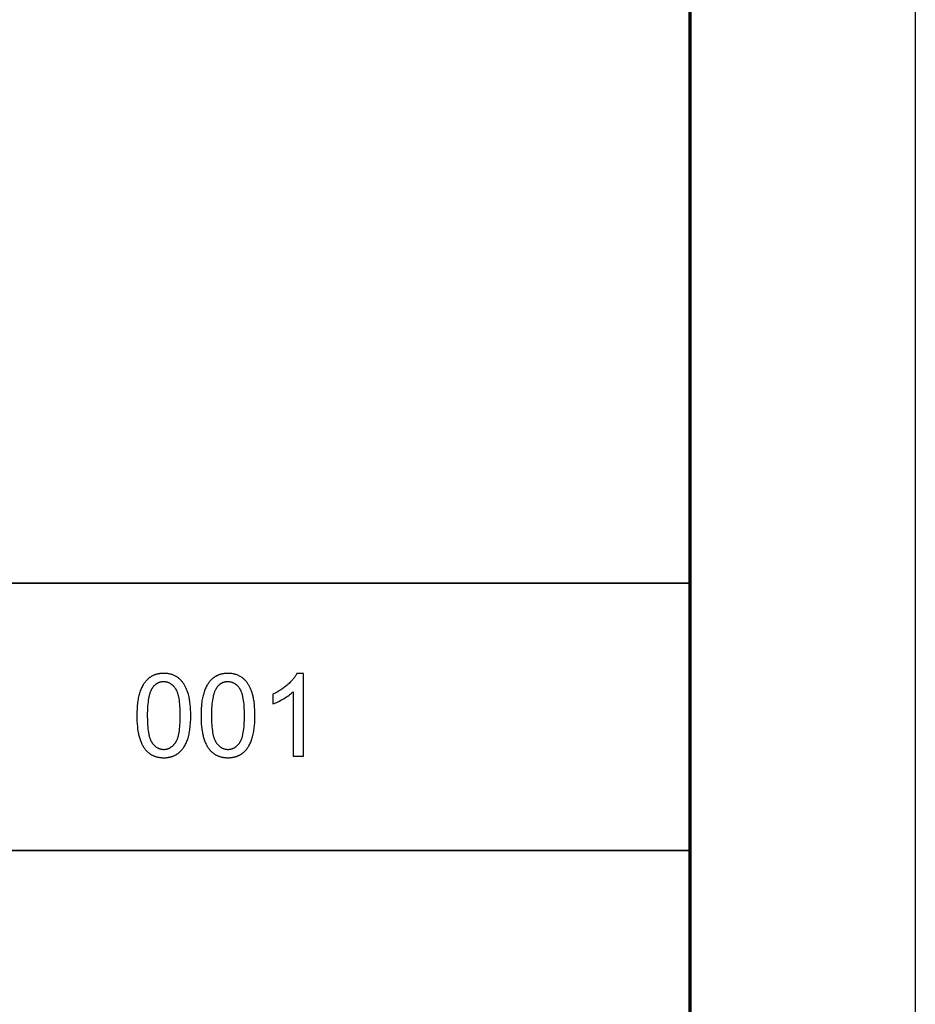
# Model space of a CAD drawing. Header units: millimetres. Extents: x -5878 to -4878, y 4408 to 5408.
# Tile 59 of 119: x -4938 to -4878, y 4474 to 4539. Entities that reach past the tile are written whole.
import ezdxf

# ---------------------------------------------------------------- set-up
doc = ezdxf.new("R2010")
doc.units = ezdxf.units.MM
doc.layers.add('SHOW Mini_Safetyfree Holder', color=7, linetype='Continuous', true_color=0x000000)

msp = doc.modelspace()

# ---------------------------------------------------------------- linework, layer by layer
at = {"layer": 'SHOW Mini_Safetyfree Holder'}
for points in [[(-4878.496, 5408.098), (-4878.496, 4408.098)], [(-4919.65, 4495.661), (-4919.673, 4495.616), (-4919.698, 4495.572), (-4919.724, 4495.527), (-4919.753, 4495.481), (-4919.784, 4495.436), (-4919.817, 4495.391), (-4919.851, 4495.345), (-4919.888, 4495.299), (-4919.926, 4495.253), (-4919.967, 4495.207), (-4920.009, 4495.161), (-4920.053, 4495.114), (-4920.099, 4495.067), (-4920.147, 4495.02), (-4920.25, 4494.926), (-4920.303, 4494.879), (-4920.358, 4494.833), (-4920.413, 4494.788), (-4920.47, 4494.744), (-4920.528, 4494.7), (-4920.587, 4494.658), (-4920.647, 4494.616), (-4920.709, 4494.576), (-4920.771, 4494.536), (-4920.835, 4494.497), (-4920.899, 4494.459), (-4920.965, 4494.421), (-4921.1, 4494.35), (-4921.239, 4494.281)], [(-4919.215, 4495.661), (-4919.65, 4495.661)], [(-4919.215, 4490.142), (-4919.215, 4495.661)], [(-4921.239, 4493.629), (-4921.159, 4493.66), (-4921.077, 4493.694), (-4920.992, 4493.732), (-4920.904, 4493.774), (-4920.814, 4493.82), (-4920.722, 4493.869), (-4920.529, 4493.978), (-4920.432, 4494.036), (-4920.341, 4494.094), (-4920.254, 4494.152), (-4920.171, 4494.21), (-4920.094, 4494.268), (-4920.021, 4494.326), (-4919.953, 4494.384), (-4919.921, 4494.413), (-4919.89, 4494.443)], [(-4921.239, 4494.281), (-4921.239, 4493.629)], [(-4919.89, 4494.443), (-4919.89, 4490.142)], [(-4919.89, 4490.142), (-4919.215, 4490.142)]]:
    msp.add_lwpolyline(points, dxfattribs=at)
at = {"layer": 'SHOW Mini_Safetyfree Holder', "color": 250, "lineweight": 70, "true_color": 0x1a171b}
msp.add_lwpolyline([(-4893.496, 5393.098), (-4893.496, 4423.098)], dxfattribs=at)
at = {"layer": 'SHOW Mini_Safetyfree Holder', "color": 18, "lineweight": 35, "true_color": 0x000000}
msp.add_lwpolyline([(-4893.475, 4501.663), (-5072.017, 4501.663), (-5072.017, 4423.001), (-4893.475, 4423.001)], close=True, dxfattribs=at)
at = {"layer": 'SHOW Mini_Safetyfree Holder'}
for points in [[(-4930.297, 4492.853), (-4930.295, 4492.663), (-4930.289, 4492.479), (-4930.278, 4492.303), (-4930.263, 4492.133), (-4930.244, 4491.969), (-4930.221, 4491.813), (-4930.208, 4491.737), (-4930.193, 4491.663), (-4930.178, 4491.591), (-4930.161, 4491.52), (-4930.144, 4491.451), (-4930.125, 4491.384), (-4930.106, 4491.318), (-4930.085, 4491.254), (-4930.063, 4491.192), (-4930.04, 4491.131), (-4930.016, 4491.073), (-4929.991, 4491.015), (-4929.965, 4490.96), (-4929.938, 4490.906), (-4929.91, 4490.854), (-4929.881, 4490.803), (-4929.851, 4490.755), (-4929.819, 4490.708), (-4929.787, 4490.662), (-4929.754, 4490.618), (-4929.725, 4490.583), (-4929.696, 4490.549), (-4929.666, 4490.517), (-4929.635, 4490.485), (-4929.604, 4490.454), (-4929.572, 4490.425), (-4929.539, 4490.396), (-4929.505, 4490.369), (-4929.471, 4490.343), (-4929.437, 4490.318), (-4929.401, 4490.294), (-4929.365, 4490.271), (-4929.329, 4490.249), (-4929.291, 4490.229), (-4929.253, 4490.209), (-4929.215, 4490.191), (-4929.175, 4490.174), (-4929.135, 4490.158), (-4929.095, 4490.143), (-4929.053, 4490.129), (-4929.011, 4490.116), (-4928.969, 4490.104), (-4928.925, 4490.094), (-4928.881, 4490.084), (-4928.837, 4490.076), (-4928.791, 4490.069), (-4928.745, 4490.062), (-4928.699, 4490.057), (-4928.651, 4490.054), (-4928.603, 4490.051), (-4928.554, 4490.049), (-4928.505, 4490.049), (-4928.431, 4490.05), (-4928.394, 4490.051), (-4928.357, 4490.054), (-4928.322, 4490.056), (-4928.286, 4490.06), (-4928.251, 4490.064), (-4928.216, 4490.069), (-4928.182, 4490.074), (-4928.148, 4490.08), (-4928.115, 4490.087), (-4928.082, 4490.094), (-4928.049, 4490.102), (-4928.017, 4490.111), (-4927.985, 4490.12), (-4927.954, 4490.13), (-4927.923, 4490.14), (-4927.892, 4490.151), (-4927.862, 4490.163), (-4927.832, 4490.175), (-4927.803, 4490.188), (-4927.774, 4490.202), (-4927.745, 4490.216), (-4927.717, 4490.231), (-4927.689, 4490.246), (-4927.662, 4490.263), (-4927.635, 4490.279), (-4927.608, 4490.297), (-4927.582, 4490.315), (-4927.556, 4490.334), (-4927.531, 4490.353), (-4927.506, 4490.373), (-4927.481, 4490.393), (-4927.457, 4490.414), (-4927.434, 4490.436), (-4927.41, 4490.458), (-4927.387, 4490.481), (-4927.365, 4490.504), (-4927.342, 4490.528), (-4927.321, 4490.552), (-4927.299, 4490.577), (-4927.278, 4490.602), (-4927.257, 4490.628), (-4927.237, 4490.654), (-4927.217, 4490.681), (-4927.198, 4490.708), (-4927.178, 4490.736), (-4927.16, 4490.765), (-4927.141, 4490.794), (-4927.123, 4490.823), (-4927.088, 4490.884), (-4927.055, 4490.946), (-4927.023, 4491.011), (-4926.993, 4491.078), (-4926.965, 4491.147), (-4926.937, 4491.218), (-4926.912, 4491.291), (-4926.888, 4491.367), (-4926.865, 4491.446), (-4926.844, 4491.527), (-4926.825, 4491.612), (-4926.807, 4491.699), (-4926.791, 4491.789), (-4926.776, 4491.883), (-4926.763, 4491.979), (-4926.751, 4492.078), (-4926.741, 4492.18), (-4926.725, 4492.393), (-4926.716, 4492.617), (-4926.713, 4492.853), (-4926.715, 4493.052), (-4926.721, 4493.241), (-4926.73, 4493.419), (-4926.744, 4493.586), (-4926.761, 4493.743), (-4926.772, 4493.818), (-4926.783, 4493.89), (-4926.795, 4493.959), (-4926.808, 4494.026), (-4926.822, 4494.09), (-4926.837, 4494.152), (-4926.869, 4494.27), (-4926.886, 4494.327), (-4926.904, 4494.384), (-4926.923, 4494.439), (-4926.943, 4494.493), (-4926.963, 4494.546), (-4926.984, 4494.597), (-4927.006, 4494.648), (-4927.028, 4494.697), (-4927.051, 4494.745), (-4927.075, 4494.792), (-4927.1, 4494.838), (-4927.125, 4494.883), (-4927.151, 4494.927), (-4927.178, 4494.969), (-4927.206, 4495.011), (-4927.234, 4495.051), (-4927.264, 4495.09), (-4927.294, 4495.127), (-4927.325, 4495.164), (-4927.357, 4495.199), (-4927.39, 4495.233), (-4927.424, 4495.265), (-4927.459, 4495.297), (-4927.495, 4495.327), (-4927.532, 4495.356), (-4927.57, 4495.384), (-4927.608, 4495.411), (-4927.647, 4495.436), (-4927.688, 4495.46), (-4927.729, 4495.483), (-4927.771, 4495.504), (-4927.814, 4495.525), (-4927.858, 4495.543), (-4927.903, 4495.561), (-4927.948, 4495.577), (-4927.995, 4495.591), (-4928.042, 4495.605), (-4928.09, 4495.616), (-4928.139, 4495.627), (-4928.189, 4495.636), (-4928.239, 4495.644), (-4928.291, 4495.65), (-4928.343, 4495.655), (-4928.396, 4495.658), (-4928.45, 4495.66), (-4928.505, 4495.661), (-4928.579, 4495.66), (-4928.616, 4495.658), (-4928.652, 4495.656), (-4928.688, 4495.653), (-4928.723, 4495.65), (-4928.758, 4495.646), (-4928.792, 4495.641), (-4928.826, 4495.635), (-4928.86, 4495.629), (-4928.893, 4495.623), (-4928.926, 4495.616), (-4928.959, 4495.608), (-4928.991, 4495.599), (-4929.023, 4495.59), (-4929.054, 4495.58), (-4929.085, 4495.57), (-4929.115, 4495.559), (-4929.145, 4495.547), (-4929.175, 4495.535), (-4929.204, 4495.522), (-4929.233, 4495.509), (-4929.262, 4495.494), (-4929.29, 4495.48), (-4929.318, 4495.464), (-4929.345, 4495.448), (-4929.372, 4495.431), (-4929.398, 4495.414), (-4929.425, 4495.396), (-4929.45, 4495.378), (-4929.476, 4495.358), (-4929.501, 4495.339), (-4929.525, 4495.318), (-4929.549, 4495.297), (-4929.573, 4495.276), (-4929.596, 4495.254), (-4929.619, 4495.231), (-4929.642, 4495.208), (-4929.664, 4495.184), (-4929.686, 4495.16), (-4929.708, 4495.136), (-4929.729, 4495.11), (-4929.749, 4495.085), (-4929.77, 4495.059), (-4929.79, 4495.032), (-4929.809, 4495.004), (-4929.829, 4494.977), (-4929.847, 4494.948), (-4929.866, 4494.919), (-4929.884, 4494.89), (-4929.919, 4494.829), (-4929.952, 4494.767), (-4929.984, 4494.702), (-4930.015, 4494.635), (-4930.043, 4494.566), (-4930.071, 4494.495), (-4930.097, 4494.422), (-4930.121, 4494.346), (-4930.144, 4494.267), (-4930.165, 4494.186), (-4930.184, 4494.101), (-4930.202, 4494.013), (-4930.219, 4493.923), (-4930.234, 4493.829), (-4930.247, 4493.733), (-4930.259, 4493.633), (-4930.269, 4493.53), (-4930.285, 4493.316), (-4930.294, 4493.091)], [(-4926.027, 4492.853), (-4926.025, 4492.663), (-4926.018, 4492.479), (-4926.008, 4492.303), (-4925.993, 4492.133), (-4925.974, 4491.969), (-4925.951, 4491.813), (-4925.937, 4491.737), (-4925.923, 4491.663), (-4925.908, 4491.591), (-4925.891, 4491.52), (-4925.874, 4491.451), (-4925.855, 4491.384), (-4925.835, 4491.318), (-4925.815, 4491.254), (-4925.793, 4491.192), (-4925.77, 4491.131), (-4925.746, 4491.073), (-4925.721, 4491.015), (-4925.695, 4490.96), (-4925.668, 4490.906), (-4925.64, 4490.854), (-4925.611, 4490.803), (-4925.58, 4490.755), (-4925.549, 4490.708), (-4925.517, 4490.662), (-4925.483, 4490.618), (-4925.455, 4490.583), (-4925.425, 4490.549), (-4925.395, 4490.517), (-4925.365, 4490.485), (-4925.333, 4490.454), (-4925.301, 4490.425), (-4925.269, 4490.396), (-4925.235, 4490.369), (-4925.201, 4490.343), (-4925.166, 4490.318), (-4925.131, 4490.294), (-4925.095, 4490.271), (-4925.058, 4490.249), (-4925.021, 4490.229), (-4924.983, 4490.209), (-4924.944, 4490.191), (-4924.905, 4490.174), (-4924.865, 4490.158), (-4924.824, 4490.143), (-4924.783, 4490.129), (-4924.741, 4490.116), (-4924.698, 4490.104), (-4924.655, 4490.094), (-4924.611, 4490.084), (-4924.566, 4490.076), (-4924.521, 4490.069), (-4924.475, 4490.062), (-4924.428, 4490.057), (-4924.381, 4490.054), (-4924.333, 4490.051), (-4924.284, 4490.049), (-4924.235, 4490.049), (-4924.16, 4490.05), (-4924.124, 4490.051), (-4924.087, 4490.054), (-4924.051, 4490.056), (-4924.016, 4490.06), (-4923.981, 4490.064), (-4923.946, 4490.069), (-4923.912, 4490.074), (-4923.878, 4490.08), (-4923.844, 4490.087), (-4923.811, 4490.094), (-4923.779, 4490.102), (-4923.747, 4490.111), (-4923.715, 4490.12), (-4923.683, 4490.13), (-4923.652, 4490.14), (-4923.622, 4490.151), (-4923.591, 4490.163), (-4923.562, 4490.175), (-4923.532, 4490.188), (-4923.503, 4490.202), (-4923.475, 4490.216), (-4923.446, 4490.231), (-4923.419, 4490.246), (-4923.391, 4490.263), (-4923.364, 4490.279), (-4923.338, 4490.297), (-4923.312, 4490.315), (-4923.286, 4490.334), (-4923.261, 4490.353), (-4923.236, 4490.373), (-4923.211, 4490.393), (-4923.187, 4490.414), (-4923.163, 4490.436), (-4923.14, 4490.458), (-4923.117, 4490.481), (-4923.094, 4490.504), (-4923.072, 4490.528), (-4923.05, 4490.552), (-4923.029, 4490.577), (-4923.008, 4490.602), (-4922.987, 4490.628), (-4922.967, 4490.654), (-4922.947, 4490.681), (-4922.927, 4490.708), (-4922.908, 4490.736), (-4922.889, 4490.765), (-4922.871, 4490.794), (-4922.853, 4490.823), (-4922.818, 4490.884), (-4922.785, 4490.946), (-4922.753, 4491.011), (-4922.723, 4491.078), (-4922.694, 4491.147), (-4922.667, 4491.218), (-4922.641, 4491.291), (-4922.617, 4491.367), (-4922.595, 4491.446), (-4922.574, 4491.527), (-4922.555, 4491.612), (-4922.537, 4491.699), (-4922.52, 4491.789), (-4922.506, 4491.883), (-4922.492, 4491.979), (-4922.481, 4492.078), (-4922.471, 4492.18), (-4922.455, 4492.393), (-4922.446, 4492.617), (-4922.443, 4492.853), (-4922.445, 4493.052), (-4922.451, 4493.241), (-4922.46, 4493.419), (-4922.474, 4493.586), (-4922.491, 4493.743), (-4922.501, 4493.818), (-4922.512, 4493.89), (-4922.524, 4493.959), (-4922.537, 4494.026), (-4922.552, 4494.09), (-4922.566, 4494.152), (-4922.599, 4494.27), (-4922.616, 4494.327), (-4922.634, 4494.384), (-4922.653, 4494.439), (-4922.672, 4494.493), (-4922.693, 4494.546), (-4922.714, 4494.597), (-4922.735, 4494.648), (-4922.758, 4494.697), (-4922.781, 4494.745), (-4922.805, 4494.792), (-4922.829, 4494.838), (-4922.855, 4494.883), (-4922.881, 4494.927), (-4922.908, 4494.969), (-4922.935, 4495.011), (-4922.964, 4495.051), (-4922.993, 4495.09), (-4923.024, 4495.127), (-4923.055, 4495.164), (-4923.087, 4495.199), (-4923.12, 4495.233), (-4923.154, 4495.265), (-4923.189, 4495.297), (-4923.225, 4495.327), (-4923.262, 4495.356), (-4923.299, 4495.384), (-4923.338, 4495.411), (-4923.377, 4495.436), (-4923.418, 4495.46), (-4923.459, 4495.483), (-4923.501, 4495.504), (-4923.544, 4495.525), (-4923.588, 4495.543), (-4923.632, 4495.561), (-4923.678, 4495.577), (-4923.724, 4495.591), (-4923.772, 4495.605), (-4923.82, 4495.616), (-4923.869, 4495.627), (-4923.918, 4495.636), (-4923.969, 4495.644), (-4924.02, 4495.65), (-4924.073, 4495.655), (-4924.126, 4495.658), (-4924.18, 4495.66), (-4924.235, 4495.661), (-4924.309, 4495.66), (-4924.346, 4495.658), (-4924.382, 4495.656), (-4924.417, 4495.653), (-4924.453, 4495.65), (-4924.488, 4495.646), (-4924.522, 4495.641), (-4924.556, 4495.635), (-4924.59, 4495.629), (-4924.623, 4495.623), (-4924.656, 4495.616), (-4924.689, 4495.608), (-4924.721, 4495.599), (-4924.752, 4495.59), (-4924.784, 4495.58), (-4924.815, 4495.57), (-4924.845, 4495.559), (-4924.875, 4495.547), (-4924.905, 4495.535), (-4924.934, 4495.522), (-4924.963, 4495.509), (-4924.992, 4495.494), (-4925.02, 4495.48), (-4925.047, 4495.464), (-4925.075, 4495.448), (-4925.102, 4495.431), (-4925.128, 4495.414), (-4925.154, 4495.396), (-4925.18, 4495.378), (-4925.205, 4495.358), (-4925.23, 4495.339), (-4925.255, 4495.318), (-4925.279, 4495.297), (-4925.303, 4495.276), (-4925.326, 4495.254), (-4925.349, 4495.231), (-4925.372, 4495.208), (-4925.394, 4495.184), (-4925.416, 4495.16), (-4925.437, 4495.136), (-4925.458, 4495.11), (-4925.479, 4495.085), (-4925.5, 4495.059), (-4925.519, 4495.032), (-4925.539, 4495.004), (-4925.558, 4494.977), (-4925.577, 4494.948), (-4925.596, 4494.919), (-4925.614, 4494.89), (-4925.649, 4494.829), (-4925.682, 4494.767), (-4925.714, 4494.702), (-4925.744, 4494.635), (-4925.773, 4494.566), (-4925.801, 4494.495), (-4925.826, 4494.422), (-4925.851, 4494.346), (-4925.873, 4494.267), (-4925.895, 4494.186), (-4925.914, 4494.101), (-4925.932, 4494.013), (-4925.949, 4493.923), (-4925.963, 4493.829), (-4925.977, 4493.733), (-4925.989, 4493.633), (-4925.999, 4493.53), (-4926.014, 4493.316), (-4926.024, 4493.091)], [(-4929.604, 4492.853), (-4929.599, 4492.529), (-4929.593, 4492.377), (-4929.584, 4492.233), (-4929.573, 4492.095), (-4929.559, 4491.965), (-4929.543, 4491.842), (-4929.524, 4491.726), (-4929.503, 4491.617), (-4929.492, 4491.565), (-4929.48, 4491.515), (-4929.467, 4491.466), (-4929.454, 4491.42), (-4929.44, 4491.375), (-4929.425, 4491.332), (-4929.41, 4491.291), (-4929.395, 4491.251), (-4929.378, 4491.214), (-4929.361, 4491.178), (-4929.352, 4491.16), (-4929.343, 4491.143), (-4929.334, 4491.127), (-4929.325, 4491.111), (-4929.316, 4491.095), (-4929.306, 4491.08), (-4929.297, 4491.066), (-4929.287, 4491.051), (-4929.267, 4491.024), (-4929.247, 4490.997), (-4929.226, 4490.971), (-4929.205, 4490.946), (-4929.184, 4490.922), (-4929.163, 4490.899), (-4929.141, 4490.877), (-4929.119, 4490.855), (-4929.097, 4490.835), (-4929.074, 4490.815), (-4929.052, 4490.796), (-4929.028, 4490.778), (-4929.005, 4490.761), (-4928.981, 4490.745), (-4928.957, 4490.73), (-4928.933, 4490.715), (-4928.908, 4490.702), (-4928.884, 4490.689), (-4928.858, 4490.677), (-4928.833, 4490.666), (-4928.807, 4490.656), (-4928.781, 4490.647), (-4928.755, 4490.639), (-4928.728, 4490.631), (-4928.701, 4490.625), (-4928.674, 4490.619), (-4928.647, 4490.614), (-4928.619, 4490.61), (-4928.591, 4490.607), (-4928.563, 4490.605), (-4928.534, 4490.604), (-4928.505, 4490.603), (-4928.476, 4490.604), (-4928.448, 4490.605), (-4928.419, 4490.607), (-4928.391, 4490.61), (-4928.363, 4490.614), (-4928.336, 4490.619), (-4928.309, 4490.625), (-4928.282, 4490.631), (-4928.255, 4490.639), (-4928.229, 4490.647), (-4928.203, 4490.657), (-4928.177, 4490.667), (-4928.152, 4490.678), (-4928.127, 4490.689), (-4928.102, 4490.702), (-4928.077, 4490.716), (-4928.053, 4490.73), (-4928.029, 4490.746), (-4928.005, 4490.762), (-4927.982, 4490.779), (-4927.959, 4490.797), (-4927.936, 4490.816), (-4927.913, 4490.836), (-4927.891, 4490.856), (-4927.869, 4490.878), (-4927.847, 4490.9), (-4927.826, 4490.924), (-4927.805, 4490.948), (-4927.784, 4490.973), (-4927.764, 4490.999), (-4927.743, 4491.026), (-4927.723, 4491.053), (-4927.714, 4491.068), (-4927.704, 4491.082), (-4927.694, 4491.097), (-4927.685, 4491.113), (-4927.676, 4491.129), (-4927.667, 4491.146), (-4927.658, 4491.162), (-4927.649, 4491.18), (-4927.632, 4491.216), (-4927.616, 4491.254), (-4927.6, 4491.293), (-4927.585, 4491.334), (-4927.57, 4491.378), (-4927.556, 4491.422), (-4927.543, 4491.469), (-4927.53, 4491.517), (-4927.518, 4491.567), (-4927.507, 4491.619), (-4927.486, 4491.728), (-4927.467, 4491.844), (-4927.451, 4491.967), (-4927.438, 4492.097), (-4927.426, 4492.234), (-4927.418, 4492.378), (-4927.412, 4492.53), (-4927.407, 4492.853), (-4927.412, 4493.178), (-4927.418, 4493.33), (-4927.426, 4493.475), (-4927.438, 4493.612), (-4927.451, 4493.743), (-4927.467, 4493.866), (-4927.486, 4493.982), (-4927.507, 4494.091), (-4927.518, 4494.143), (-4927.53, 4494.193), (-4927.543, 4494.242), (-4927.556, 4494.288), (-4927.57, 4494.333), (-4927.585, 4494.376), (-4927.6, 4494.417), (-4927.616, 4494.457), (-4927.632, 4494.495), (-4927.649, 4494.53), (-4927.658, 4494.548), (-4927.667, 4494.565), (-4927.676, 4494.581), (-4927.685, 4494.597), (-4927.694, 4494.612), (-4927.704, 4494.627), (-4927.714, 4494.642), (-4927.723, 4494.656), (-4927.743, 4494.684), (-4927.764, 4494.71), (-4927.784, 4494.736), (-4927.805, 4494.761), (-4927.826, 4494.785), (-4927.848, 4494.808), (-4927.869, 4494.83), (-4927.892, 4494.851), (-4927.914, 4494.872), (-4927.937, 4494.891), (-4927.96, 4494.91), (-4927.983, 4494.928), (-4928.007, 4494.945), (-4928.03, 4494.961), (-4928.055, 4494.976), (-4928.079, 4494.991), (-4928.104, 4495.004), (-4928.129, 4495.017), (-4928.155, 4495.029), (-4928.18, 4495.04), (-4928.206, 4495.05), (-4928.233, 4495.059), (-4928.259, 4495.067), (-4928.286, 4495.074), (-4928.313, 4495.081), (-4928.341, 4495.087), (-4928.369, 4495.091), (-4928.397, 4495.095), (-4928.425, 4495.098), (-4928.454, 4495.101), (-4928.483, 4495.102), (-4928.513, 4495.102), (-4928.542, 4495.102), (-4928.57, 4495.101), (-4928.598, 4495.099), (-4928.626, 4495.096), (-4928.653, 4495.093), (-4928.68, 4495.089), (-4928.707, 4495.084), (-4928.733, 4495.078), (-4928.759, 4495.071), (-4928.785, 4495.064), (-4928.81, 4495.056), (-4928.835, 4495.047), (-4928.859, 4495.037), (-4928.884, 4495.027), (-4928.907, 4495.016), (-4928.931, 4495.004), (-4928.954, 4494.991), (-4928.976, 4494.978), (-4928.999, 4494.964), (-4929.021, 4494.949), (-4929.042, 4494.933), (-4929.063, 4494.916), (-4929.084, 4494.899), (-4929.105, 4494.881), (-4929.125, 4494.862), (-4929.144, 4494.842), (-4929.164, 4494.822), (-4929.183, 4494.801), (-4929.201, 4494.779), (-4929.22, 4494.756), (-4929.237, 4494.733), (-4929.255, 4494.709), (-4929.266, 4494.693), (-4929.276, 4494.676), (-4929.287, 4494.66), (-4929.297, 4494.643), (-4929.317, 4494.607), (-4929.337, 4494.57), (-4929.355, 4494.531), (-4929.373, 4494.49), (-4929.391, 4494.448), (-4929.408, 4494.404), (-4929.424, 4494.359), (-4929.439, 4494.312), (-4929.453, 4494.263), (-4929.467, 4494.212), (-4929.481, 4494.16), (-4929.493, 4494.106), (-4929.516, 4493.994), (-4929.537, 4493.874), (-4929.555, 4493.748), (-4929.57, 4493.616), (-4929.582, 4493.476), (-4929.591, 4493.33), (-4929.598, 4493.178), (-4929.602, 4493.019)], [(-4925.333, 4492.853), (-4925.328, 4492.529), (-4925.322, 4492.377), (-4925.314, 4492.233), (-4925.302, 4492.095), (-4925.289, 4491.965), (-4925.273, 4491.842), (-4925.254, 4491.726), (-4925.233, 4491.617), (-4925.222, 4491.565), (-4925.21, 4491.515), (-4925.197, 4491.466), (-4925.184, 4491.42), (-4925.17, 4491.375), (-4925.155, 4491.332), (-4925.14, 4491.291), (-4925.124, 4491.251), (-4925.108, 4491.214), (-4925.091, 4491.178), (-4925.082, 4491.16), (-4925.073, 4491.143), (-4925.064, 4491.127), (-4925.055, 4491.111), (-4925.046, 4491.095), (-4925.036, 4491.08), (-4925.026, 4491.066), (-4925.017, 4491.051), (-4924.997, 4491.024), (-4924.976, 4490.997), (-4924.956, 4490.971), (-4924.935, 4490.946), (-4924.914, 4490.922), (-4924.893, 4490.899), (-4924.871, 4490.877), (-4924.849, 4490.855), (-4924.827, 4490.835), (-4924.804, 4490.815), (-4924.781, 4490.796), (-4924.758, 4490.778), (-4924.735, 4490.761), (-4924.711, 4490.745), (-4924.687, 4490.73), (-4924.663, 4490.715), (-4924.638, 4490.702), (-4924.613, 4490.689), (-4924.588, 4490.677), (-4924.563, 4490.666), (-4924.537, 4490.656), (-4924.511, 4490.647), (-4924.485, 4490.639), (-4924.458, 4490.631), (-4924.431, 4490.625), (-4924.404, 4490.619), (-4924.377, 4490.614), (-4924.349, 4490.61), (-4924.321, 4490.607), (-4924.292, 4490.605), (-4924.264, 4490.604), (-4924.235, 4490.603), (-4924.206, 4490.604), (-4924.177, 4490.605), (-4924.149, 4490.607), (-4924.121, 4490.61), (-4924.093, 4490.614), (-4924.066, 4490.619), (-4924.039, 4490.625), (-4924.012, 4490.631), (-4923.985, 4490.639), (-4923.959, 4490.647), (-4923.933, 4490.657), (-4923.907, 4490.667), (-4923.882, 4490.678), (-4923.856, 4490.689), (-4923.832, 4490.702), (-4923.807, 4490.716), (-4923.783, 4490.73), (-4923.759, 4490.746), (-4923.735, 4490.762), (-4923.712, 4490.779), (-4923.688, 4490.797), (-4923.666, 4490.816), (-4923.643, 4490.836), (-4923.621, 4490.856), (-4923.599, 4490.878), (-4923.577, 4490.9), (-4923.556, 4490.924), (-4923.535, 4490.948), (-4923.514, 4490.973), (-4923.493, 4490.999), (-4923.473, 4491.026), (-4923.453, 4491.053), (-4923.443, 4491.068), (-4923.434, 4491.082), (-4923.424, 4491.097), (-4923.415, 4491.113), (-4923.406, 4491.129), (-4923.397, 4491.146), (-4923.388, 4491.162), (-4923.379, 4491.18), (-4923.362, 4491.216), (-4923.346, 4491.254), (-4923.33, 4491.293), (-4923.315, 4491.334), (-4923.3, 4491.378), (-4923.286, 4491.422), (-4923.273, 4491.469), (-4923.26, 4491.517), (-4923.248, 4491.567), (-4923.237, 4491.619), (-4923.216, 4491.728), (-4923.197, 4491.844), (-4923.181, 4491.967), (-4923.167, 4492.097), (-4923.156, 4492.234), (-4923.148, 4492.378), (-4923.141, 4492.53), (-4923.136, 4492.853), (-4923.141, 4493.178), (-4923.148, 4493.33), (-4923.156, 4493.475), (-4923.167, 4493.612), (-4923.181, 4493.743), (-4923.197, 4493.866), (-4923.216, 4493.982), (-4923.237, 4494.091), (-4923.248, 4494.143), (-4923.26, 4494.193), (-4923.273, 4494.242), (-4923.286, 4494.288), (-4923.3, 4494.333), (-4923.315, 4494.376), (-4923.33, 4494.417), (-4923.346, 4494.457), (-4923.362, 4494.495), (-4923.379, 4494.53), (-4923.388, 4494.548), (-4923.397, 4494.565), (-4923.406, 4494.581), (-4923.415, 4494.597), (-4923.424, 4494.612), (-4923.434, 4494.627), (-4923.443, 4494.642), (-4923.453, 4494.656), (-4923.473, 4494.684), (-4923.493, 4494.71), (-4923.514, 4494.736), (-4923.535, 4494.761), (-4923.556, 4494.785), (-4923.577, 4494.808), (-4923.599, 4494.83), (-4923.621, 4494.851), (-4923.644, 4494.872), (-4923.666, 4494.891), (-4923.689, 4494.91), (-4923.713, 4494.928), (-4923.736, 4494.945), (-4923.76, 4494.961), (-4923.784, 4494.976), (-4923.809, 4494.991), (-4923.834, 4495.004), (-4923.859, 4495.017), (-4923.884, 4495.029), (-4923.91, 4495.04), (-4923.936, 4495.05), (-4923.962, 4495.059), (-4923.989, 4495.067), (-4924.016, 4495.074), (-4924.043, 4495.081), (-4924.071, 4495.087), (-4924.099, 4495.091), (-4924.127, 4495.095), (-4924.155, 4495.098), (-4924.184, 4495.101), (-4924.213, 4495.102), (-4924.242, 4495.102), (-4924.271, 4495.102), (-4924.3, 4495.101), (-4924.328, 4495.099), (-4924.356, 4495.096), (-4924.383, 4495.093), (-4924.41, 4495.089), (-4924.437, 4495.084), (-4924.463, 4495.078), (-4924.489, 4495.071), (-4924.515, 4495.064), (-4924.54, 4495.056), (-4924.565, 4495.047), (-4924.589, 4495.037), (-4924.613, 4495.027), (-4924.637, 4495.016), (-4924.66, 4495.004), (-4924.683, 4494.991), (-4924.706, 4494.978), (-4924.728, 4494.964), (-4924.75, 4494.949), (-4924.772, 4494.933), (-4924.793, 4494.916), (-4924.814, 4494.899), (-4924.834, 4494.881), (-4924.854, 4494.862), (-4924.874, 4494.842), (-4924.893, 4494.822), (-4924.912, 4494.801), (-4924.931, 4494.779), (-4924.949, 4494.756), (-4924.967, 4494.733), (-4924.985, 4494.709), (-4924.996, 4494.693), (-4925.006, 4494.676), (-4925.017, 4494.66), (-4925.027, 4494.643), (-4925.047, 4494.607), (-4925.066, 4494.57), (-4925.085, 4494.531), (-4925.103, 4494.49), (-4925.121, 4494.448), (-4925.137, 4494.404), (-4925.153, 4494.359), (-4925.169, 4494.312), (-4925.183, 4494.263), (-4925.197, 4494.212), (-4925.21, 4494.16), (-4925.223, 4494.106), (-4925.246, 4493.994), (-4925.267, 4493.874), (-4925.284, 4493.748), (-4925.299, 4493.616), (-4925.312, 4493.476), (-4925.321, 4493.33), (-4925.328, 4493.178), (-4925.332, 4493.019)]]:
    msp.add_lwpolyline(points, close=True, dxfattribs=at)
at = {"layer": 'SHOW Mini_Safetyfree Holder', "color": 18, "lineweight": 35, "true_color": 0x000000}
msp.add_lwpolyline([(-5072.017, 4483.877), (-4893.475, 4483.877)], dxfattribs=at)

doc.saveas('drawing.dxf')
